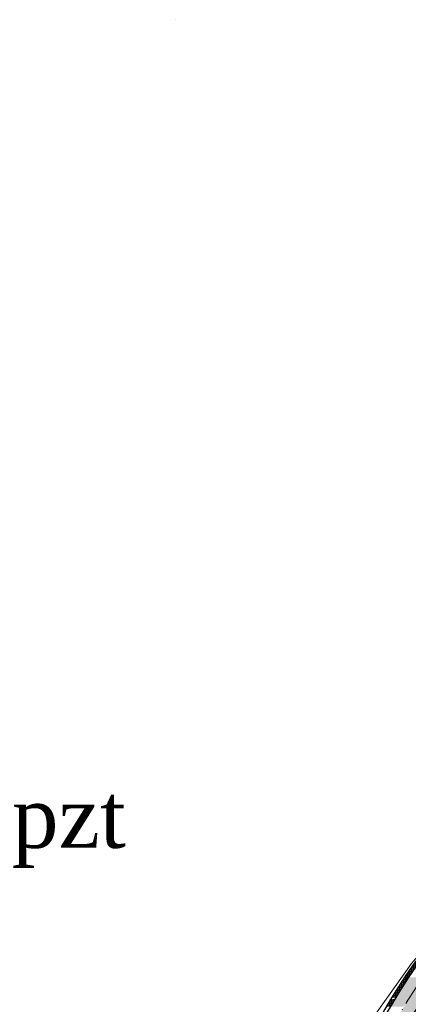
# Model space of a CAD drawing. Header units: millimetres. Extents: x 460 to 2266, y 622 to 2169.
# Tile 7 of 95: x 1757 to 1815, y 1652 to 1798. Entities that reach past the tile are written whole.
import ezdxf

# ---------------------------------------------------------------- set-up
doc = ezdxf.new("R2010")
doc.units = ezdxf.units.MM
doc.header["$XCLIPFRAME"] = 0
doc.linetypes.add('KROPK3-2', pattern=[5, 3, -1, 0, -1])
doc.layers.add('drogi', color=7, linetype='Continuous', lineweight=20, true_color=0xd6bc51)
doc.layers.add('GESDZI_O', color=7, linetype='Continuous', lineweight=18, true_color=0x0a0909)
doc.layers.add('Warstwa 1', color=220, linetype='Continuous', lineweight=20)
doc.styles.get("Standard").update_dxf_attribs({"font": 'ARIAL.TTF'})
picture_1 = doc.add_image_def('image1.tif', size_in_pixel=(4095, 2339))
pattern_1 = [(85, (-5553898.249666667, -5634345.26519057), (-0.2490486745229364, 0.02178893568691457), []), (175, (-5553898.249666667, -5634345.26519057), (-0.02178893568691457, -0.2490486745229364), [])]

msp = doc.modelspace()

# ---------------------------------------------------------------- hatches: boundary and pattern name
h = msp.add_hatch()
h.set_pattern_fill('ANSI37', color=141, scale=2, angle=39.99999999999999)
h.set_pattern_definition(pattern_1)
h.paths.add_polyline_path([(1822.300025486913, 1665.124784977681), (1821.909804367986, 1665.437858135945), (1817.318921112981, 1660.0972400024, 0.01544044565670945), (1814.372563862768, 1655.961909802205), (1814.967330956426, 1655.951432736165, -0.01441155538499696), (1817.707900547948, 1659.782721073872)])
h = msp.add_hatch()
h.set_pattern_fill('ANSI37', color=141, scale=2, angle=39.99999999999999)
h.set_pattern_definition(pattern_1)
h.paths.add_polyline_path([(1814.967330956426, 1655.951432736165), (1814.372563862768, 1655.961909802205, 0.01093595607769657), (1812.442857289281, 1652.926679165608), (1813.026758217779, 1652.924608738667, -0.01099908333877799)])
h.paths.add_polyline_path([(1819.784038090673, 1655.866584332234), (1819.175829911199, 1655.877298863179, 0.01031335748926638), (1817.351800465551, 1653.21525815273), (1817.722863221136, 1652.907958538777), (1817.748171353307, 1652.907868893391, -0.01155236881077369)])
h.paths.add_polyline_path([(1817.604209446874, 1652.687120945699), (1817.00873854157, 1652.687120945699, 0.004283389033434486), (1816.292803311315, 1651.553969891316), (1816.875387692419, 1651.543707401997, -0.004361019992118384)])
h.paths.add_polyline_path([(1812.88232233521, 1652.687120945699), (1812.298367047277, 1652.687120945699, 0.00371416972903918), (1811.676971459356, 1651.635279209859), (1812.249873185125, 1651.625187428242, -0.003780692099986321)])
at = {"layer": 'drogi', "lineweight": 5, "true_color": 0xf4e08b}
h = msp.add_hatch(dxfattribs=at)
h.set_pattern_fill('ANGLE', color=41)
h.set_pattern_definition([(0, (-5553898.249666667, -5634345.26519057), (0, 0.275), [0.2, -0.07500000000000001]), (90, (-5553898.249666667, -5634345.26519057), (-0.275, 1.683889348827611e-17), [0.2, -0.07500000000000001])])
edge = h.paths.add_edge_path()
edge.add_line((1817.061307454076, 1655.914546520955), (1814.967330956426, 1655.951432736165))
edge.add_arc((1857.465897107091, 1626.964815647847), 51.44270717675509, 145.7036246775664, 151.3750793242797)
edge.add_line((1812.310791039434, 1651.60966351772), (1814.364998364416, 1651.602380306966))
edge.add_arc((1854.091514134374, 1629.761268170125), 45.33464690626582, 144.7676320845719, 151.1985873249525, ccw=False)
edge = h.paths.add_edge_path()
edge.add_line((1819.175829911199, 1655.877298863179), (1817.061307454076, 1655.914546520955))
edge.add_arc((1882.785905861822, 1610.335765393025), 79.98217415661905, 145.2594148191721, 147.8330465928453)
edge.add_line((1815.080966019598, 1652.917325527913), (1817.152763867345, 1652.909979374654))
edge.add_arc((1882.785905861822, 1610.335765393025), 78.23217416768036, 144.3992908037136, 147.0297575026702, ccw=False)
edge = h.paths.add_edge_path()
edge.add_arc((1799.231791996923, 1611.898337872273), 0.8911806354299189, 258.695356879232, 360, ccw=False)
edge.add_line((1799.057097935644, 1611.024446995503), (1799.035522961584, 1610.966688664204))
edge.add_line((1799.035522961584, 1610.966688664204), (1800.605083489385, 1610.456548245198))
edge.add_line((1800.605083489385, 1610.456548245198), (1800.7643647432, 1610.882963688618))
edge.add_line((1800.7643647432, 1610.882963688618), (1804.181441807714, 1620.030890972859))
edge.add_line((1804.181442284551, 1620.030890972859), (1807.441936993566, 1631.396614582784))
edge.add_arc((1883.186717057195, 1610.192557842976), 78.6567464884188, 147.1183124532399, 164.3608973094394, ccw=False)
edge.add_line((1817.131298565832, 1652.89578297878), (1815.102431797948, 1652.931521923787))
edge.add_arc((1882.338410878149, 1610.494044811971), 79.5085934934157, 147.7410199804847, 164.401489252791)
edge.add_line((1805.758153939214, 1631.873489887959), (1803.286963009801, 1623.375175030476))
edge.add_line((1803.286963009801, 1623.375175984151), (1799.650988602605, 1612.684771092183))
edge.add_arc((1799.231791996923, 1611.898337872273), 0.8911806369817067, 359.99999893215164, 61.940812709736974, ccw=False)

# ---------------------------------------------------------------- linework, layer by layer
at = {"color": 141, "true_color": 0xadddf7}
for points in [[(1821.941450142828, 1665.474671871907), (1817.318921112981, 1660.0972400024, 0.09460247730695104), (1803.591265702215, 1632.479373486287, 0.09460247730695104)], [(1825.403779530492, 1662.618015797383), (1820.883860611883, 1657.350950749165, 0.09450798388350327), (1807.925042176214, 1631.267606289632, 0.09450798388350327)]]:
    msp.add_lwpolyline(points, format="xyb", dxfattribs=at)
at = {"layer": 'GESDZI_O', "color": 3, "linetype": 'Continuous', "lineweight": 18}
msp.add_lwpolyline([(1808.93283178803, 1648.933928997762), (1815.374591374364, 1658.003821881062), (1846.695590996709, 1694.402866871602), (1875.515898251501, 1727.278226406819), (1882.759494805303, 1733.484955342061), (1894.485825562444, 1741.350754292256), (1920.529398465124, 1749.519056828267), (1924.410767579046, 1751.272717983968)], dxfattribs=at)
at = {"layer": 'GESDZI_O', "color": 1, "linetype": 'Continuous', "lineweight": 30}
for points in [[(1822.32061436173, 1665.148736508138), (1817.707900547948, 1659.782721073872, 0.09455615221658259), (1804.072796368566, 1632.344732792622, 0.09455615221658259)], [(1825.024339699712, 1662.943630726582), (1820.494722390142, 1657.665264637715, 0.09455615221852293), (1807.443511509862, 1631.402247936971, 0.09455615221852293)]]:
    msp.add_lwpolyline(points, format="xyb", dxfattribs=at)
at = {"layer": 'GESDZI_O', "color": 5, "linetype": 'KROPK3-2', "lineweight": 13}
msp.add_lwpolyline([(1823.696300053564, 1664.083284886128), (1819.132981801, 1658.765646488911, 0.09472117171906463), (1805.758153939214, 1631.873489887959, 0.09472117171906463)], format="xyb", dxfattribs=at)

# ---------------------------------------------------------------- texts
at = {"layer": 'Warstwa 1', "color": 0, "linetype": 'Continuous', "lineweight": 40, "insert": (1755.997374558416, 1684.36707165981), "char_height": 9.172875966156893, "width": 279.7727169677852, "attachment_point": 1}
msp.add_mtext('{\\fTimes New Roman|b0|i0|c238|p18;pzt  }', dxfattribs=at)

# ---------------------------------------------------------------- pictures from other files: only their frames are drawn
at = {"layer": 'GESDZI_O', "color": 253, "linetype": 'Continuous', "lineweight": 18}
image = msp.add_image(picture_1, insert=(1780.371968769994, 1649.746558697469), size_in_units=(260.0325, 148.5265), dxfattribs=at)
image.set_boundary_path([(-0.5, -0.5), (-0.5, -0.5)])
image.dxf.clipping = 0

doc.saveas('drawing.dxf')
